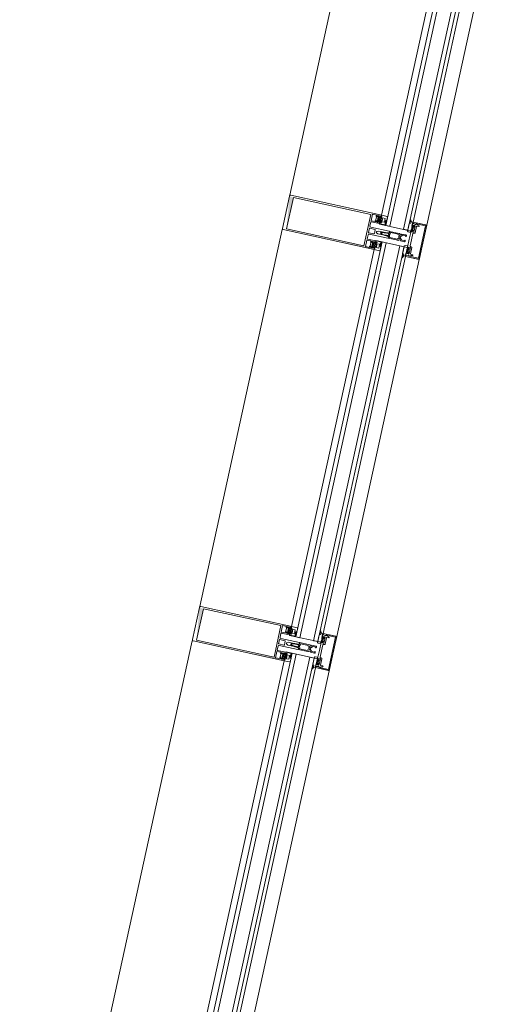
# Model space of a CAD drawing. Header units: metres. Extents: x 233012 to 233264, y 553571 to 554014.
# Tile 250 of 256: x 233199.696 to 233200.393, y 553850.131 to 553851.534. Entities that reach past the tile are written whole.
import ezdxf

# ---------------------------------------------------------------- set-up
doc = ezdxf.new("R2010")
doc.units = ezdxf.units.M
for name, color, linetype, lineweight in [('A-NL$1A_detailuitwerking', 252, 'Continuous', 5), ('A-NL30_stijlen_dorpels-pui', 252, 'Continuous', 5), ('A-NL38_vlakvullingen-pui', 252, 'Continuous', 5)]:
    doc.layers.add(name, color=color, linetype=linetype, lineweight=lineweight)

# ---------------------------------------------------------------- blocks, each defined once
blk = doc.blocks.new('NLRS_21_CWP_dubbele beglazing_gen_mie - dubbele beglazing_gen-2812452-01_Situatie')
at = {"layer": 'A-NL38_vlakvullingen-pui'}
for p, q in [((0.288, 0.032), (-0.288, 0.032)), ((-0.288, 0.032), (-0.288, 0.026)), ((0.288, 0.026), (0.288, 0.032)), ((-0.288, 0.026), (0.288, 0.026)), ((0.288, 0.006), (-0.288, 0.006)), ((-0.288, 0.006), (-0.288, 0)), ((-0.288, 0), (0.288, 0)), ((0.288, 0), (0.288, 0.006))]:
    blk.add_line(p, q, dxfattribs=at)
blk = doc.blocks.new('Rectangular Mullion - NLRS_31_CWM_vliesgevelprofiel bxh 50x200_gen_mie-7364596-01_Situatie')
at = {"layer": 'A-NL30_stijlen_dorpels-pui'}
for p, q in [((233200.3398, 553851.8414), (233200.3484, 553851.8395)), ((233200.198, 553851.8212), (233200.0804, 553851.2839)), ((233200.3289, 553851.7926), (233200.2113, 553851.2553)), ((233200.3738, 553851.7827), (233200.2563, 553851.2454)), ((233200.2758, 553851.2412), (233200.3934, 553851.7785))]:
    blk.add_line(p, q, dxfattribs=at)
blk = doc.blocks.new('Rectangular Mullion - vliesgevelprofiel_gen_bxh200x50-V53-01_Situatie')
at = {"layer": 'A-NL30_stijlen_dorpels-pui'}
h = blk.add_hatch(color=256, dxfattribs=at)
h.paths.add_polyline_path([(-0.025, 0.0408), (-0.0235, 0.0538), (-0.025, 0.1115)])
h.paths.add_polyline_path([(0.0229, 0.1692), (0.0235, 0.175), (-0.0229, 0.1692)])
at = {"layer": 'A-NL$1A_detailuitwerking'}
for p, q in [((-0.025, 0.1735), (-0.025, 0.0408)), ((0.0235, 0.175), (-0.0235, 0.175)), ((-0.0229, 0.0561), (-0.0229, 0.1692)), ((-0.0229, 0.1692), (0.0229, 0.1692)), ((0.0229, 0.1692), (0.0229, 0.0561)), ((0.025, 0.0408), (0.025, 0.1735)), ((-0.0235, 0.0481), (-0.0235, 0.0538)), ((-0.0235, 0.0538), (-0.0141, 0.0538)), ((-0.0217, 0.0481), (-0.0235, 0.0481)), ((-0.0235, 0.0422), (-0.0235, 0.0449)), ((-0.0235, 0.0449), (-0.0141, 0.0449)), ((-0.0217, 0.0422), (-0.0235, 0.0422)), ((-0.0231, 0.0408), (-0.0217, 0.0422)), ((0.0229, 0.0561), (-0.0229, 0.0561)), ((-0.0229, 0.0469), (-0.0217, 0.0481)), ((-0.0218, 0.0445), (-0.0226, 0.0435)), ((-0.0212, 0.0472), (-0.0222, 0.0461)), ((-0.0212, 0.0417), (-0.0212, 0.0429)), ((-0.0207, 0.0434), (-0.0197, 0.0434)), ((-0.0171, 0.0475), (-0.0205, 0.0475)), ((-0.0176, 0.044), (-0.02, 0.044)), ((-0.0192, 0.0427), (-0.0198, 0.0412)), ((-0.0178, 0.0412), (-0.0184, 0.0427)), ((-0.0179, 0.0434), (-0.0169, 0.0434)), ((-0.0154, 0.0461), (-0.0164, 0.0472)), ((-0.0164, 0.0429), (-0.0164, 0.0417)), ((-0.0141, 0.0481), (-0.0159, 0.0481)), ((-0.0159, 0.0481), (-0.0147, 0.0469)), ((-0.0141, 0.0422), (-0.0159, 0.0422)), ((-0.0159, 0.0422), (-0.0145, 0.0408)), ((-0.015, 0.0435), (-0.0158, 0.0445)), ((-0.0141, 0.0538), (-0.0141, 0.0481)), ((-0.0141, 0.0449), (-0.0141, 0.0422)), ((-0.0126, 0.0413), (-0.0126, 0.0533)), ((-0.0121, 0.0538), (-0.0065, 0.0538)), ((-0.005, 0.0523), (-0.005, 0.0253)), ((-0.0032, 0.0459), (-0.0032, 0.0533)), ((-0.0027, 0.0538), (0.0027, 0.0538)), ((0.0027, 0.0454), (-0.0027, 0.0454)), ((-0.002, 0.0406), (-0.0009, 0.0426)), ((0.0009, 0.0426), (0.002, 0.0406)), ((0.0032, 0.0533), (0.0032, 0.0459)), ((0.005, 0.0253), (0.005, 0.0523)), ((0.0065, 0.0538), (0.0121, 0.0538)), ((0.0126, 0.0533), (0.0126, 0.0413)), ((0.0141, 0.0481), (0.0141, 0.0538)), ((0.0141, 0.0538), (0.0235, 0.0538)), ((0.0159, 0.0481), (0.0141, 0.0481)), ((0.0141, 0.0422), (0.0141, 0.0449)), ((0.0141, 0.0449), (0.0235, 0.0449)), ((0.0159, 0.0422), (0.0141, 0.0422)), ((0.0145, 0.0408), (0.0159, 0.0422)), ((0.0147, 0.0469), (0.0159, 0.0481)), ((0.0158, 0.0445), (0.015, 0.0435)), ((0.0164, 0.0472), (0.0154, 0.0461)), ((0.0164, 0.0417), (0.0164, 0.0429)), ((0.0169, 0.0434), (0.0179, 0.0434)), ((0.0205, 0.0475), (0.0171, 0.0475)), ((0.02, 0.044), (0.0176, 0.044)), ((0.0184, 0.0427), (0.0178, 0.0412)), ((0.0198, 0.0412), (0.0192, 0.0427)), ((0.0197, 0.0434), (0.0207, 0.0434)), ((0.0222, 0.0461), (0.0212, 0.0472)), ((0.0212, 0.0429), (0.0212, 0.0417)), ((0.0235, 0.0481), (0.0217, 0.0481)), ((0.0217, 0.0481), (0.0229, 0.0469)), ((0.0235, 0.0422), (0.0217, 0.0422)), ((0.0217, 0.0422), (0.0231, 0.0408)), ((0.0226, 0.0435), (0.0218, 0.0445)), ((0.0235, 0.0538), (0.0235, 0.0481)), ((0.0235, 0.0449), (0.0235, 0.0422)), ((-0.025, 0.0408), (-0.0231, 0.0408)), ((-0.0236, 0.0408), (-0.025, 0.0408)), ((-0.025, 0.0408), (-0.025, 0.0329)), ((-0.025, 0.0329), (-0.0245, 0.032)), ((-0.0245, 0.032), (-0.0197, 0.032)), ((-0.0229, 0.0401), (-0.0236, 0.0408)), ((-0.0219, 0.0408), (-0.023, 0.0408)), ((-0.0216, 0.0401), (-0.0229, 0.0401)), ((-0.0228, 0.0402), (-0.0214, 0.0401)), ((-0.0216, 0.0384), (-0.016, 0.0384)), ((-0.0216, 0.0349), (-0.0216, 0.0384)), ((-0.016, 0.0349), (-0.0216, 0.0349)), ((-0.0198, 0.0412), (-0.0207, 0.0412)), ((-0.0197, 0.032), (-0.0189, 0.0334)), ((-0.0169, 0.0412), (-0.0178, 0.0412)), ((-0.0157, 0.0331), (-0.017, 0.0336)), ((-0.0167, 0.0343), (-0.0143, 0.0332)), ((-0.0161, 0.0402), (-0.0147, 0.0402)), ((-0.016, 0.0384), (-0.016, 0.0349)), ((-0.0146, 0.0389), (-0.0158, 0.0401)), ((-0.0126, 0.0408), (-0.0157, 0.0408)), ((-0.0135, 0.0329), (-0.0157, 0.0331)), ((-0.0145, 0.0408), (-0.0131, 0.0408)), ((-0.0143, 0.0332), (-0.0126, 0.0332)), ((-0.0137, 0.032), (-0.0129, 0.032)), ((-0.0126, 0.0332), (-0.0126, 0.0408)), ((-0.0025, 0.0267), (-0.002, 0.0283)), ((-0.002, 0.0283), (-0.002, 0.0406)), ((-0.0009, 0.0363), (-0.0019, 0.0346)), ((-0.0013, 0.0338), (-0.0004, 0.0354)), ((0.0004, 0.0353), (0.0013, 0.0338)), ((0.0019, 0.0346), (0.0009, 0.0363)), ((0.002, 0.0406), (0.002, 0.0283)), ((0.002, 0.0283), (0.0025, 0.0267)), ((0.0157, 0.0408), (0.0126, 0.0408)), ((0.0126, 0.0408), (0.0126, 0.0332)), ((0.0126, 0.0332), (0.0143, 0.0332)), ((0.0129, 0.032), (0.0137, 0.032)), ((0.0131, 0.0408), (0.0145, 0.0408)), ((0.0157, 0.0331), (0.0135, 0.0329)), ((0.0143, 0.0332), (0.0167, 0.0343)), ((0.0158, 0.0401), (0.0146, 0.0389)), ((0.0147, 0.0402), (0.0161, 0.0402)), ((0.017, 0.0336), (0.0157, 0.0331)), ((0.016, 0.0349), (0.016, 0.0384)), ((0.016, 0.0384), (0.0216, 0.0384)), ((0.0216, 0.0349), (0.016, 0.0349)), ((0.0178, 0.0412), (0.0169, 0.0412)), ((0.0189, 0.0334), (0.0197, 0.032)), ((0.0197, 0.032), (0.0245, 0.032)), ((0.0207, 0.0412), (0.0198, 0.0412)), ((0.0214, 0.0401), (0.0228, 0.0402)), ((0.0229, 0.0401), (0.0216, 0.0401)), ((0.0216, 0.0384), (0.0216, 0.0349)), ((0.023, 0.0408), (0.0219, 0.0408)), ((0.0236, 0.0408), (0.0229, 0.0401)), ((0.0231, 0.0408), (0.025, 0.0408)), ((0.025, 0.0408), (0.0236, 0.0408)), ((0.0245, 0.032), (0.025, 0.0329)), ((0.025, 0.0329), (0.025, 0.0408)), ((-0.0034, 0.0248), (-0.005, 0.0248)), ((-0.005, 0.0248), (-0.005, 0.0107)), ((-0.0045, 0.0248), (-0.0035, 0.0248)), ((-0.0035, 0.0119), (-0.0035, 0.0228)), ((-0.003, 0.0233), (-0.0017, 0.0233)), ((-0.0025, 0.0258), (-0.0025, 0.0267)), ((-0.0017, 0.0233), (-0.0005, 0.024)), ((0.0005, 0.024), (0.0017, 0.0233)), ((0.0017, 0.0233), (0.003, 0.0233)), ((0.0025, 0.0267), (0.0025, 0.0258)), ((0.005, 0.0248), (0.0034, 0.0248)), ((0.0035, 0.0248), (0.0045, 0.0248)), ((0.0035, 0.0228), (0.0035, 0.0119)), ((0.005, 0.0107), (0.005, 0.0248)), ((-0.0217, 0), (-0.0227, -0.0018)), ((-0.0105, 0), (-0.0217, 0)), ((-0.0099, -0.0011), (-0.0105, 0)), ((-0.0037, 0.0075), (-0.005, 0.0069)), ((-0.005, 0.0069), (-0.005, 0.0011)), ((-0.0048, 0.0098), (-0.0037, 0.0075)), ((-0.0037, 0.0011), (-0.0037, 0.0047)), ((-0.0027, 0.0011), (-0.0037, 0.0011)), ((-0.0026, 0.0119), (-0.0035, 0.0119)), ((-0.0034, 0.0055), (-0.0007, 0.0082)), ((-0.0026, 0.0096), (-0.0026, 0.0119)), ((-0.0011, 0.0099), (-0.0017, 0.0092)), ((0.0007, 0.0082), (0.0034, 0.0055)), ((0.0017, 0.0092), (0.0011, 0.0099)), ((0.0035, 0.0119), (0.0026, 0.0119)), ((0.0026, 0.0119), (0.0026, 0.0096)), ((0.0037, 0.0011), (0.0027, 0.0011)), ((0.0037, 0.0075), (0.0048, 0.0098)), ((0.005, 0.0069), (0.0037, 0.0075)), ((0.0037, 0.0047), (0.0037, 0.0011)), ((0.005, 0.0011), (0.005, 0.0069)), ((0.0105, 0), (0.0099, -0.0011)), ((0.0217, 0), (0.0105, 0)), ((0.0227, -0.0018), (0.0217, 0)), ((-0.0239, -0.005), (-0.025, -0.005)), ((-0.025, -0.005), (-0.025, -0.0235)), ((-0.0249, -0.0027), (-0.0248, -0.0045)), ((-0.0248, -0.0045), (-0.0193, -0.0045)), ((-0.0227, -0.0086), (-0.0239, -0.005)), ((-0.0237, -0.0122), (-0.0234, -0.0111)), ((-0.0237, -0.0235), (-0.0237, -0.0122)), ((-0.0203, -0.005), (-0.0235, -0.005)), ((-0.0235, -0.005), (-0.0225, -0.0088)), ((-0.0207, -0.008), (-0.0207, -0.0064)), ((-0.0207, -0.0064), (-0.0195, -0.0064)), ((-0.0205, -0.0144), (-0.0205, -0.0115)), ((-0.0195, -0.0055), (-0.0203, -0.005)), ((-0.02, -0.011), (-0.0108, -0.011)), ((-0.0194, -0.0062), (-0.0199, -0.0068)), ((-0.0199, -0.0068), (-0.0194, -0.0076)), ((-0.0113, -0.009), (-0.0197, -0.009)), ((-0.0195, -0.0064), (-0.0195, -0.0055)), ((-0.0185, -0.0064), (-0.0185, -0.0048)), ((-0.0185, -0.0048), (-0.0172, -0.0048)), ((-0.0163, -0.0064), (-0.0185, -0.0064)), ((-0.018, -0.0071), (-0.0142, -0.0071)), ((-0.0172, -0.0048), (-0.0163, -0.0064)), ((-0.0159, -0.0064), (-0.015, -0.0048)), ((-0.0137, -0.0064), (-0.0159, -0.0064)), ((-0.015, -0.0048), (-0.0137, -0.0048)), ((-0.0137, -0.0048), (-0.0137, -0.0064)), ((-0.0129, -0.0045), (-0.0099, -0.0045)), ((-0.0123, -0.0068), (-0.0128, -0.0062)), ((-0.0128, -0.0076), (-0.0123, -0.0068)), ((-0.0117, -0.005), (-0.0125, -0.0055)), ((-0.0125, -0.0055), (-0.0125, -0.0064)), ((-0.0125, -0.0064), (-0.0113, -0.0064)), ((0, -0.005), (-0.0117, -0.005)), ((-0.0113, -0.0064), (-0.0113, -0.009)), ((-0.0099, -0.0045), (-0.0099, -0.0011)), ((-0.0098, -0.01), (-0.0098, -0.0091)), ((-0.0088, -0.0081), (0, -0.0081)), ((0.0117, -0.005), (0, -0.005)), ((0, -0.0081), (0.0088, -0.0081)), ((0.0098, -0.0091), (0.0098, -0.01)), ((0.0099, -0.0011), (0.0099, -0.0045)), ((0.0099, -0.0045), (0.0129, -0.0045)), ((0.0108, -0.011), (0.02, -0.011)), ((0.0113, -0.009), (0.0113, -0.0064)), ((0.0113, -0.0064), (0.0125, -0.0064)), ((0.0197, -0.009), (0.0113, -0.009)), ((0.0125, -0.0055), (0.0117, -0.005)), ((0.0128, -0.0062), (0.0123, -0.0068)), ((0.0123, -0.0068), (0.0128, -0.0076)), ((0.0125, -0.0064), (0.0125, -0.0055)), ((0.0137, -0.0064), (0.0137, -0.0048)), ((0.0137, -0.0048), (0.015, -0.0048)), ((0.0159, -0.0064), (0.0137, -0.0064)), ((0.0142, -0.0071), (0.018, -0.0071)), ((0.015, -0.0048), (0.0159, -0.0064)), ((0.0163, -0.0064), (0.0172, -0.0048)), ((0.0185, -0.0064), (0.0163, -0.0064)), ((0.0172, -0.0048), (0.0185, -0.0048)), ((0.0185, -0.0048), (0.0185, -0.0064)), ((0.0193, -0.0045), (0.0248, -0.0045)), ((0.0199, -0.0068), (0.0194, -0.0062)), ((0.0194, -0.0076), (0.0199, -0.0068)), ((0.0203, -0.005), (0.0195, -0.0055)), ((0.0195, -0.0055), (0.0195, -0.0064)), ((0.0195, -0.0064), (0.0207, -0.0064)), ((0.0235, -0.005), (0.0203, -0.005)), ((0.0205, -0.0115), (0.0205, -0.0144)), ((0.0207, -0.0064), (0.0207, -0.008)), ((0.0225, -0.0088), (0.0235, -0.005)), ((0.0239, -0.005), (0.0227, -0.0086)), ((0.0234, -0.0111), (0.0237, -0.0122)), ((0.0237, -0.0122), (0.0237, -0.0235)), ((0.025, -0.005), (0.0239, -0.005)), ((0.0248, -0.0045), (0.0249, -0.0027)), ((0.025, -0.0235), (0.025, -0.005)), ((0.0237, -0.0235), (-0.0237, -0.0235)), ((-0.0235, -0.025), (0.0235, -0.025))]:
    blk.add_line(p, q, dxfattribs=at)
for centre, radius, start, end in [((0.0479, 0.0302), 0.05, 178.5827, 184.3141), ((0.0479, 0.0302), 0.0494, 175.7977, 184.735), ((-0.0479, 0.0302), 0.0494, 355.265, 4.2023), ((-0.0479, 0.0302), 0.05, 1.4173, 5.0304), ((-0.0479, 0.0302), 0.05, 355.6859, 1.4173), ((-0.0405, -0.0208), 0.02, 18.18, 31.3119)]:
    blk.add_arc(centre, radius, start, end, dxfattribs=at)
for centre, major_axis, start_param, end_param in [((-0.0235, 0.1735), (0, 0.0015), 0, 1.570797), ((0.0235, 0.1735), (-0.00134, 0.00068), 3.610616, 5.181413), ((-0.0226, 0.0465), (0.00015, 0.000477), 1.089743, 4.231336), ((-0.0218, 0.0434), (-0.00042, 0.000656), 0.855684, 2.323661), ((-0.019, 0.0419), (-0.0029, 0.00121), 0.143822, 0.749382), ((-0.0212, 0.044), (0.00074, 0.000305), 0.481671, 2.052467), ((-0.0205, 0.0465), (-0.000747, 0.000665), 5.439233, 6.224631), ((-0.0207, 0.0429), (0.000191, 0.000462), 0.392699, 1.963495), ((-0.0198, 0.0449), (0.000871, 0.000312), 3.119136, 4.159926), ((-0.0197, 0.0429), (0.00029, 0.000418), 4.931333, 6.889198), ((-0.0179, 0.0429), (0, 0.000509), 0, 1.957866), ((-0.0178, 0.0449), (0.000078, 0.000922), 3.434707, 4.475497), ((-0.0171, 0.0465), (0.000949, 0.000316), 0.463648, 1.249046), ((-0.0164, 0.044), (-0.000794, 0.000098), 3.979138, 5.533029), ((-0.0169, 0.0429), (0.000178, 0.000467), 5.07571, 6.646506), ((-0.0186, 0.0419), (-0.00309, 0.00055), 2.965091, 3.571207), ((-0.0158, 0.0434), (-0.000096, 0.000774), 3.265663, 4.733634), ((-0.015, 0.0465), (0.000009, 0.0005), 2.374704, 5.516297), ((-0.0121, 0.0533), (0.000438, 0.000241), 1.068763, 2.639559), ((-0.0065, 0.0523), (0.00106, 0.00106), 5.497787, 7.068583), ((-0.0027, 0.0533), (0.000417, 0.000275), 0.987844, 2.55864), ((-0.0027, 0.0459), (-0.000101, 0.00049), 1.36835, 2.939147), ((0, 0.0421), (-0.001, 0.00003), 3.695167, 5.789562), ((0.0027, 0.0533), (0.000479, 0.000145), 5.989184, 7.55998), ((0.0027, 0.0459), (0.000069, 0.000495), 3.280743, 4.851539), ((0.0065, 0.0523), (0.00145, 0.00038), 1.314602, 2.885398), ((0.0121, 0.0533), (0.0005, 0.000018), 6.247532, 7.818328), ((0.015, 0.0465), (-0.00008, 0.000494), 0.624523, 3.766116), ((0.0158, 0.0434), (-0.000361, 0.000691), 0.944564, 2.412535), ((0.0186, 0.0419), (-0.00309, 0.00057), 6.211958, 6.818073), ((0.0164, 0.044), (-0.0008, 0.000022), 4.041581, 5.595472), ((0.0171, 0.0465), (0.000973, 0.00023), 1.338972, 2.124371), ((0.0169, 0.0429), (-0.000077, 0.000494), 6.128334, 7.69913), ((0.0178, 0.0449), (0.000925, 0.000023), 3.437778, 4.478568), ((0.0179, 0.0429), (0.000463, 0.00021), 5.470133, 7.427998), ((0.0197, 0.0429), (0.000384, 0.000334), 0.854261, 2.812127), ((0.0198, 0.0449), (-0.000787, 0.000486), 2.332935, 3.373724), ((0.0205, 0.0465), (-0.00099, 0.000139), 4.066141, 4.851539), ((0.0212, 0.044), (-0.000777, 0.000191), 4.080745, 5.651541), ((0.0207, 0.0429), (-0.000236, 0.000441), 4.220992, 5.791788), ((0.019, 0.0419), (-0.00313, 0.00029), 2.882626, 3.488186), ((0.0218, 0.0434), (-0.000764, 0.000153), 2.016696, 3.484673), ((0.0226, 0.0465), (-0.000218, 0.00045), 1.904941, 5.046534), ((-0.0228, 0.0405), (-0.000272, 0.000187), 5.926495, 8.415104), ((-0.0187, 0.0434), (-0.00275, 0.00338), 1.737235, 3.180711), ((-0.0188, 0.0437), (0.00421, 0.00128), 3.790712, 5.063531), ((-0.0207, 0.0417), (0, 0.0005), 1.570796, 3.141593), ((-0.0137, 0.0427), (-0.0037, 0.01), 2.275457, 2.785703), ((-0.0168, 0.034), (0.000208, 0.000281), 0.218792, 3.289317), ((-0.0169, 0.0417), (0.000224, 0.000447), 3.60524, 5.176037), ((-0.0147, 0.0395), (0.000532, 0.000373), 4.187828, 7.242969), ((-0.0134, 0.0323), (0.000476, 0.000365), 5.105496, 7.288456), ((-0.0131, 0.0413), (0.000491, 0.000095), 4.522136, 6.092932), ((0.0479, 0.0302), (0.0263, 0.0425), 2.037369, 2.10043), ((0, 0.0358), (-0.000551, 0.000835), 4.652438, 6.72012), ((0, 0.0351), (0.000492, 0.000091), 0.340637, 2.397257), ((0.0131, 0.0413), (0.000045, 0.000498), 1.660723, 3.231519), ((0.0134, 0.0323), (-0.000526, 0.000289), 5.127272, 7.310232), ((0.0137, 0.0427), (0.00589, 0.00893), 3.724545, 4.234792), ((0.0147, 0.0395), (0.000479, 0.000439), 0.828624, 3.883765), ((0.0187, 0.0434), (0.00408, 0.00154), 3.629782, 5.073258), ((0.0188, 0.0437), (-0.00406, 0.00169), 1.318109, 2.590928), ((0.0169, 0.0417), (0.000224, 0.000447), 2.034444, 3.60524), ((0.0168, 0.034), (0.000051, 0.000346), 3.778279, 6.848805), ((0.0207, 0.0417), (-0.000199, 0.000459), 2.73277, 4.303566), ((0.0228, 0.0405), (0.000011, 0.00033), 3.214304, 5.702913), ((-0.0045, 0.0253), (-0.000073, 0.000495), 1.425068, 2.995864), ((-0.0035, 0.0258), (-0.000759, 0.000651), 2.27987, 3.850666), ((-0.003, 0.0228), (0.000094, 0.000491), 0.190253, 1.761049), ((-0.0034, 0.0263), (0.00085, 0.00123), 3.746317, 5.392409), ((0, 0.0261), (-0.000916, 0.000916), 0.784951, 2.35613), ((0, 0.0231), (0.00026, 0.000968), 6.024039, 7.050589), ((0, 0.0261), (0.000916, 0.000916), 3.926865, 5.498043), ((0.0034, 0.0263), (0.00106, 0.00106), 2.280898, 3.926991), ((0.0035, 0.0258), (0.000894, 0.000447), 2.677945, 4.248741), ((0.003, 0.0228), (0.000094, 0.000491), 4.902642, 6.473438), ((0.0045, 0.0253), (0.000491, 0.000095), 4.522136, 6.092932), ((-0.003, 0.0107), (-0.00168, 0.00109), 0.576286, 1.012179), ((-0.004, 0.0011), (-0.000851, 0.000526), 0.553574, 2.300346), ((-0.0037, 0.0011), (-0.000689, 0.000725), 2.206027, 3.952898), ((-0.0027, 0.0047), (0.000973, 0.00023), 2.124361, 2.909769), ((-0.0021, 0.0096), (-0.000133, 0.000482), 1.269335, 3.656781), ((0, 0.0089), (-0.00064, 0.00136), 5.844841, 6.63087), ((0, 0.0075), (-0.000995, 0.000098), 4.810157, 5.59648), ((0, 0.0089), (0.00106, 0.00106), 0, 0.786029), ((0, 0.0075), (-0.0009, 0.000435), 4.377786, 5.16411), ((0.0021, 0.0096), (0.000017, 0.0005), 2.390403, 4.777849), ((0.0037, 0.0011), (0.000954, 0.000301), 2.836182, 4.583053), ((0.0027, 0.0047), (-0.000433, 0.000901), 4.264357, 5.049764), ((0.004, 0.0011), (-0.000238, 0.000971), 2.725757, 4.472529), ((0.003, 0.0107), (0.00136, 0.00146), 5.026291, 5.462185), ((-0.0275, -0.0005), (-0.000179, 0.000356), 5.816041, 8.699377), ((-0.0289, -0.0059), (0.0019, 0.00472), 5.774591, 6.407606), ((-0.0279, -0.0064), (-0.0034, 0.00526), 4.937872, 5.648125), ((-0.0232, -0.0016), (-0.00002, 0.0005), 2.315222, 4.147817), ((-0.0213, -0.0106), (-0.00021, 0.00212), 0.853429, 1.671043), ((-0.0229, -0.0101), (-0.000186, 0.000572), 6.098445, 8.08587), ((-0.0234, -0.0088), (0.000392, 0.00058), 4.259893, 5.620941), ((-0.0231, -0.0089), (-0.000567, 0.000163), 2.039914, 3.694817), ((-0.0197, -0.008), (-0.000984, 0.000175), 0.176495, 1.747291), ((-0.02, -0.0115), (-0.000109, 0.000487), 6.059964, 7.63516), ((-0.0136, -0.0055), (-0.00565, 0.00119), 0.037592, 0.33537), ((-0.0188, -0.0071), (0.000752, 0.000274), 3.490658, 5.934119), ((-0.0134, -0.0071), (-0.000545, 0.000585), 0.821052, 3.264513), ((-0.0186, -0.0055), (-0.0054, 0.00202), 3.371602, 3.66938), ((-0.0108, -0.01), (0.00099, 0.000135), 4.576916, 6.147712), ((-0.0088, -0.0091), (0.00016, 0.000986), 0.160875, 1.731672), ((0.0088, -0.0091), (0.000994, 0.000098), 6.184488, 7.755284), ((0.0108, -0.01), (0.000828, 0.00056), 2.546448, 4.117244), ((0.0186, -0.0055), (0.00385, 0.0043), 2.132148, 2.429925), ((0.0134, -0.0071), (-0.000725, 0.000338), 1.134464, 3.577925), ((0.0188, -0.0071), (-0.000545, 0.000585), 0.821052, 3.264513), ((0.0136, -0.0055), (-0.00521, 0.00247), 3.45679, 3.754568), ((0.0197, -0.008), (-0.000792, 0.000609), 2.225893, 3.79669), ((0.02, -0.0115), (0.00025, 0.000432), 5.234915, 6.81011), ((0.0405, -0.0208), (0.0079, 0.0184), 1.429922, 1.659117), ((0.0231, -0.0089), (0.000351, 0.000474), 1.933959, 3.588861), ((0.0234, -0.0088), (-0.000694, 0.000089), 6.096728, 7.458055), ((0.0232, -0.0016), (0.000115, 0.000487), 2.326219, 4.158815), ((0.0213, -0.0106), (0.00163, 0.00137), 5.381461, 6.199018), ((0.0229, -0.0101), (-0.000427, 0.000424), 3.377916, 5.36534), ((0.0279, -0.0064), (0.006, 0.00179), 1.341626, 2.05188), ((0.0289, -0.0059), (0.00507, 0.00044), 1.742832, 2.375847), ((0.0275, -0.0005), (-0.000114, 0.000382), 3.109846, 5.993182), ((-0.0235, -0.0235), (-0.0013, 0.00074), 0.515188, 2.085985), ((-0.021, -0.0144), (0.000426, 0.000262), 2.907544, 5.731836), ((0.021, -0.0144), (0.000465, 0.000184), 2.765017, 5.589309), ((0.0235, -0.0235), (-0.00046, 0.00143), 2.831899, 4.400972)]:
    blk.add_ellipse(centre, major_axis=major_axis, ratio=1, start_param=start_param, end_param=end_param, dxfattribs=at)
blk = doc.blocks.new('Rectangular Mullion - NLRS_31_CWM_vliesgevelprofiel bxh 50x200_gen_mie-7364579-01_Situatie')
at = {"layer": 'A-NL30_stijlen_dorpels-pui'}
for p, q in [((-0.025, 0.025), (0.025, 0.025)), ((-0.025, 0.005), (-0.025, 0.025)), ((0.025, 0.025), (0.025, 0.005)), ((-0.012, 0.005), (-0.025, 0.005)), ((-0.012, -0.041), (-0.012, 0.005)), ((0.025, 0.005), (0.012, 0.005)), ((0.012, 0.005), (0.012, -0.041)), ((-0.025, -0.041), (-0.012, -0.041)), ((0.012, -0.041), (0.025, -0.041))]:
    blk.add_line(p, q, dxfattribs=at)
blk = doc.blocks.new('Rectangular Mullion - NLRS_31_CWM_vliesgevelprofiel bxh 50x200_gen_mie-7364578-01_Situatie')
at = {"layer": 'A-NL30_stijlen_dorpels-pui'}
for p, q in [((233201.7371, 553858.8548), (233201.6196, 553858.3175)), ((233201.868, 553858.8261), (233201.7505, 553858.2888)), ((233201.913, 553858.8163), (233201.7954, 553858.279)), ((233201.8149, 553858.2747), (233201.9325, 553858.812))]:
    blk.add_line(p, q, dxfattribs=at)
blk = doc.blocks.new('NLRS_21_CWP_dubbele beglazing_gen_mie - dubbele beglazing_gen-2812561-01_Situatie')
at = {"layer": 'A-NL38_vlakvullingen-pui'}
for p, q in [((0.588, 0.032), (-0.588, 0.032)), ((-0.588, 0.032), (-0.588, 0.026)), ((0.588, 0.026), (0.588, 0.032)), ((-0.588, 0.026), (0.588, 0.026)), ((0.588, 0.006), (-0.588, 0.006)), ((-0.588, 0.006), (-0.588, 0)), ((-0.588, 0), (0.588, 0)), ((0.588, 0), (0.588, 0.006))]:
    blk.add_line(p, q, dxfattribs=at)
blk = doc.blocks.new('Rectangular Mullion - NLRS_31_CWM_vliesgevelprofiel bxh 50x200_gen_mie-6786619-01_Situatie')
at = {"layer": 'A-NL30_stijlen_dorpels-pui'}
for p, q in [((233206.1682, 553846.5686), (233205.0447, 553846.8144)), ((233205.0405, 553846.7949), (233206.1639, 553846.549)), ((233205.0306, 553846.7499), (233206.154, 553846.5041)), ((233205.002, 553846.619), (233206.1254, 553846.3732)), ((233206.1615, 553846.5383), (233206.1573, 553846.5187)), ((233206.156, 553846.5129), (233206.1541, 553846.5043))]:
    blk.add_line(p, q, dxfattribs=at)

msp = doc.modelspace()

# ---------------------------------------------------------------- block references
at = {"layer": 'A-NL30_stijlen_dorpels-pui'}
for name, p in [('Rectangular Mullion - NLRS_31_CWM_vliesgevelprofiel bxh 50x200_gen_mie-7364596-01_Situatie', (0, 0)), ('Rectangular Mullion - NLRS_31_CWM_vliesgevelprofiel bxh 50x200_gen_mie-7364578-01_Situatie', (-1.6674, -7.6197))]:
    msp.add_blockref(name, p, dxfattribs=at)
for name, p, rotation in [('Rectangular Mullion - vliesgevelprofiel_gen_bxh200x50-V53-01_Situatie', (233200.246, 553851.2221), 77.6567290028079), ('Rectangular Mullion - vliesgevelprofiel_gen_bxh200x50-V53-01_Situatie', (233200.1178, 553850.636), 77.6567290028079), ('Rectangular Mullion - NLRS_31_CWM_vliesgevelprofiel bxh 50x200_gen_mie-6786619-01_Situatie', (-320646.6775, 787055.6509), 270)]:
    msp.add_blockref(name, p, dxfattribs=dict(at, rotation=rotation))
at = {"layer": 'A-NL30_stijlen_dorpels-pui', "extrusion": (0, 0, -1), "rotation": 102.3432709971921}
for p in [(-233200.246, 553851.2221), (-233200.1178, 553850.636)]:
    msp.add_blockref('Rectangular Mullion - NLRS_31_CWM_vliesgevelprofiel bxh 50x200_gen_mie-7364579-01_Situatie', p, dxfattribs=at)
at = {"layer": 'A-NL38_vlakvullingen-pui', "rotation": 77.6567290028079}
for name, p in [('NLRS_21_CWP_dubbele beglazing_gen_mie - dubbele beglazing_gen-2812452-01_Situatie', (233200.3102, 553851.5152)), ('NLRS_21_CWP_dubbele beglazing_gen_mie - dubbele beglazing_gen-2812452-01_Situatie', (233200.1819, 553850.929)), ('NLRS_21_CWP_dubbele beglazing_gen_mie - dubbele beglazing_gen-2812561-01_Situatie', (233199.9895, 553850.0498))]:
    msp.add_blockref(name, p, dxfattribs=at)

doc.saveas('drawing.dxf')
